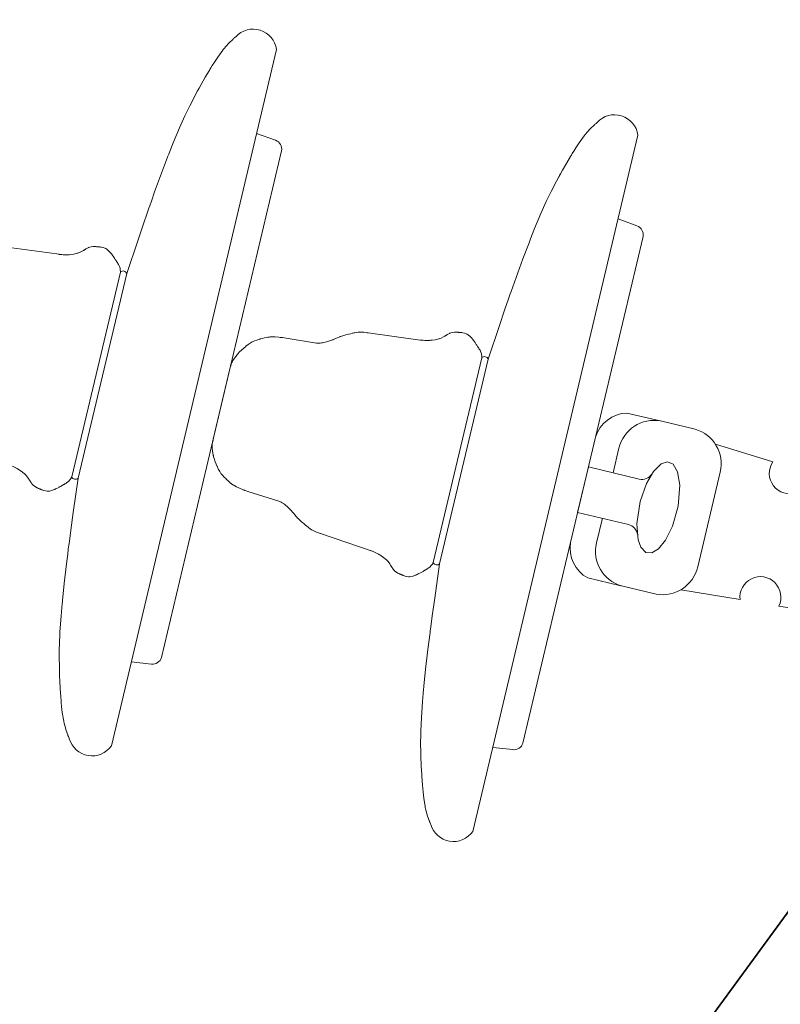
# Model space of a CAD drawing. Header units: millimetres. Extents: x 0 to 297, y 0 to 420.
# Tile 20 of 30: x 151.7 to 153.43, y 266.02 to 268.27. Entities that reach past the tile are written whole.
import ezdxf

# ---------------------------------------------------------------- set-up
doc = ezdxf.new("R2010")
doc.units = ezdxf.units.MM
doc.linetypes.add('K5LT_BASIC', pattern=[0])
doc.linetypes.add('K5LT_THIN', pattern=[0])
doc.layers.add('Системный слой', color=7, linetype='Continuous')

# ---------------------------------------------------------------- blocks, each defined once
blk = doc.blocks.new('U49')
at = {"layer": 'Системный слой', "color": 4, "linetype": 'K5LT_THIN', "lineweight": 9, "true_color": 0x00ffff}
for p, q in [((152.9966, 267.2457), (152.972, 267.1419)), ((152.9966, 267.2457), (153.1126, 267.2182)), ((153.1452, 267.2355), (153.1292, 267.2079)), ((153.1612, 267.2517), (153.1452, 267.2355)), ((153.1623, 267.2525), (153.1612, 267.2517)), ((153.1771, 267.2574), (153.1623, 267.2525)), ((153.1899, 267.2518), (153.1771, 267.2574)), ((153.1998, 267.235), (153.1899, 267.2518)), ((153.2049, 267.2045), (153.1998, 267.235)), ((153.1292, 267.2079), (153.115, 267.1671)), ((153.201, 267.156), (153.2049, 267.2045)), ((153.115, 267.1671), (153.1074, 267.1163)), ((153.1882, 267.1107), (153.201, 267.156)), ((152.972, 267.1419), (153.088, 267.1145)), ((153.1074, 267.1163), (153.1101, 267.0799)), ((153.1725, 267.0788), (153.1882, 267.1107)), ((153.1101, 267.0799), (153.1161, 267.063)), ((153.1564, 267.0589), (153.1725, 267.0788)), ((153.1161, 267.063), (153.1273, 267.0509)), ((153.1411, 267.0497), (153.1564, 267.0589)), ((153.1273, 267.0509), (153.1411, 267.0497))]:
    blk.add_line(p, q, dxfattribs=at)
for centre, start, end in [((153.1188, 267.2441), 256.575, 326.6923), ((153.0819, 267.0885), 6.6443, 76.7616)]:
    blk.add_arc(centre, 0.0267, start, end, dxfattribs=at)
blk = doc.blocks.new('U50')
at = {"layer": 'Системный слой', "color": 4, "linetype": 'K5LT_THIN', "lineweight": 9, "true_color": 0x00ffff}
for p, q in [((153.1612, 267.3507), (153.2403, 267.3319)), ((153.0531, 267.2323), (153.0664, 267.2885)), ((153.4168, 267.2571), (153.2862, 267.2976)), ((153.1452, 267.2355), (153.1292, 267.2079)), ((153.1612, 267.2517), (153.1452, 267.2355)), ((153.1623, 267.2525), (153.1612, 267.2517)), ((153.1771, 267.2574), (153.1623, 267.2525)), ((153.1899, 267.2518), (153.1771, 267.2574)), ((153.1998, 267.235), (153.1899, 267.2518)), ((153.2049, 267.2045), (153.1998, 267.235)), ((153.2459, 267.0178), (153.2971, 267.2339)), ((153.8112, 267.135), (153.5023, 267.2306)), ((153.1292, 267.2079), (153.115, 267.1671)), ((153.201, 267.156), (153.2049, 267.2045)), ((153.115, 267.1671), (153.1074, 267.1163)), ((153.1882, 267.1107), (153.201, 267.156)), ((153.0152, 267.0725), (153.0285, 267.1286)), ((153.1074, 267.1163), (153.1101, 267.0799)), ((153.1725, 267.0788), (153.1882, 267.1107)), ((153.6616, 267.1157), (153.5982, 267.0485)), ((153.7515, 267.0944), (153.6616, 267.1157)), ((153.1101, 267.0799), (153.1161, 267.063)), ((153.1564, 267.0589), (153.1725, 267.0788)), ((153.778, 267.0059), (153.7515, 267.0944)), ((153.1161, 267.063), (153.1273, 267.0509)), ((153.1411, 267.0497), (153.1564, 267.0589)), ((153.1273, 267.0509), (153.1411, 267.0497)), ((153.5982, 267.0485), (153.6247, 266.96)), ((153.7146, 266.9387), (153.778, 267.0059)), ((153.072, 266.9744), (153.1511, 266.9557)), ((153.3424, 266.9433), (153.2076, 266.9658)), ((153.6247, 266.96), (153.7146, 266.9387)), ((153.7497, 266.8755), (153.4307, 266.9286))]:
    blk.add_line(p, q, dxfattribs=at)
for centre, radius, start, end in [((153.1465, 267.2697), 0.0823, 79.7604, 166.7427), ((153.217, 267.253), 0.0823, 346.5939, 73.5762), ((153.4556, 267.2313), 0.0467, 146.4, 359.1802), ((153.6654, 267.0325), 0.1781, 298.2128, 35.1238), ((153.6881, 267.0272), 0.08, 0, 180), ((153.0953, 267.0534), 0.0823, 166.5939, 253.5762), ((153.1658, 267.0367), 0.0823, 259.7604, 346.7427), ((153.6881, 267.0272), 0.08, 180, 0), ((153.3887, 266.9489), 0.0467, 334.1564, 186.9366)]:
    blk.add_arc(centre, radius, start, end, dxfattribs=at)
blk = doc.blocks.new('U81')
at = {"layer": 'Системный слой', "color": 4, "linetype": 'K5LT_THIN', "lineweight": 9, "true_color": 0x00ffff}
for p, q in [((153.0016, 268.0177), (153.0096, 268.0253)), ((153.0096, 268.0253), (153.0099, 268.0256)), ((153.0099, 268.0256), (153.0102, 268.0258)), ((153.0102, 268.0258), (153.0105, 268.0261)), ((153.0105, 268.0261), (153.011, 268.0266)), ((153.011, 268.0266), (153.0117, 268.0272)), ((153.0117, 268.0272), (153.0126, 268.028)), ((153.0126, 268.028), (153.014, 268.0292)), ((153.014, 268.0292), (153.0156, 268.0306)), ((153.0156, 268.0306), (153.0166, 268.0315)), ((152.7333, 266.4148), (153.1096, 268.0026)), ((152.9755, 267.9852), (152.987, 268.0011)), ((152.987, 268.0011), (152.9875, 268.0017)), ((152.9875, 268.0017), (152.9884, 268.0028)), ((152.9884, 268.0028), (152.9902, 268.005)), ((152.9902, 268.005), (152.9939, 268.0094)), ((152.9939, 268.0094), (153.0016, 268.0177)), ((152.9681, 267.9738), (152.9755, 267.9852)), ((152.9472, 267.939), (152.956, 267.9539)), ((152.956, 267.9539), (152.9566, 267.9549)), ((152.9566, 267.9549), (152.9578, 267.9569)), ((152.9578, 267.9569), (152.96, 267.9606)), ((152.96, 267.9606), (152.9633, 267.966)), ((152.9633, 267.966), (152.9681, 267.9738)), ((152.9377, 267.9226), (152.9472, 267.939)), ((152.9297, 267.9082), (152.9308, 267.9102)), ((152.9308, 267.9102), (152.9331, 267.9144)), ((152.9331, 267.9144), (152.9377, 267.9226)), ((152.9116, 267.8737), (152.9239, 267.8974)), ((152.9239, 267.8974), (152.9291, 267.9071)), ((152.9291, 267.9071), (152.9297, 267.9082)), ((152.9057, 267.8617), (152.9116, 267.8737)), ((152.8884, 267.8237), (152.9007, 267.8512)), ((152.9007, 267.8512), (152.9014, 267.8527)), ((152.9014, 267.8527), (152.9028, 267.8557)), ((152.9028, 267.8557), (152.9057, 267.8617)), ((152.8741, 267.7895), (152.8884, 267.8237)), ((153.1074, 267.7953), (153.0643, 267.8113)), ((152.8672, 267.7722), (152.8741, 267.7895)), ((153.1212, 267.7715), (152.8474, 266.6161)), ((152.8474, 267.7203), (152.8613, 267.7571)), ((152.8613, 267.7571), (152.8621, 267.7592)), ((152.8621, 267.7592), (152.8638, 267.7636)), ((152.8638, 267.7636), (152.8672, 267.7722)), ((152.8319, 267.678), (152.8474, 267.7203)), ((152.8243, 267.6568), (152.8319, 267.678)), ((152.8178, 267.6383), (152.8187, 267.6409)), ((152.8187, 267.6409), (152.8206, 267.6462)), ((152.8206, 267.6462), (152.8243, 267.6568)), ((152.8063, 267.6052), (152.8145, 267.629)), ((152.8145, 267.629), (152.8178, 267.6383)), ((152.7931, 267.5663), (152.8063, 267.6052)), ((152.45, 267.5484), (152.4552, 267.5497)), ((152.4552, 267.5497), (152.4588, 267.5506)), ((152.4588, 267.5506), (152.46, 267.5508)), ((152.46, 267.5508), (152.4618, 267.5513)), ((152.4618, 267.5513), (152.4644, 267.5518)), ((152.4644, 267.5518), (152.4684, 267.5525)), ((152.4684, 267.5525), (152.4721, 267.553)), ((152.4721, 267.553), (152.4725, 267.553)), ((152.4725, 267.553), (152.4733, 267.5531)), ((152.4733, 267.5531), (152.4749, 267.5531)), ((152.4749, 267.5531), (152.4781, 267.5532)), ((152.4781, 267.5532), (152.4845, 267.5528)), ((152.4845, 267.5528), (152.4898, 267.5522)), ((152.4898, 267.5522), (152.4925, 267.5518)), ((152.4925, 267.5518), (152.4938, 267.5517)), ((152.4938, 267.5517), (152.4947, 267.5515)), ((152.4947, 267.5515), (152.6135, 267.535)), ((152.6765, 267.5485), (152.6787, 267.5497)), ((152.6787, 267.5497), (152.68, 267.5503)), ((152.68, 267.5503), (152.6802, 267.5504)), ((152.6802, 267.5504), (152.6806, 267.5506)), ((152.6806, 267.5506), (152.6815, 267.551)), ((152.6815, 267.551), (152.6834, 267.5517)), ((152.6834, 267.5517), (152.6873, 267.5526)), ((152.6873, 267.5526), (152.6917, 267.5532)), ((152.6917, 267.5532), (152.6919, 267.5532)), ((152.6919, 267.5532), (152.6923, 267.5532)), ((152.6923, 267.5532), (152.6932, 267.5532)), ((152.6932, 267.5532), (152.695, 267.5531)), ((152.695, 267.5531), (152.6978, 267.553)), ((152.6978, 267.553), (152.6992, 267.5528)), ((152.6992, 267.5528), (152.7, 267.5528)), ((152.7, 267.5528), (152.7005, 267.5527)), ((152.7005, 267.5527), (152.701, 267.5527)), ((152.701, 267.5527), (152.7017, 267.5526)), ((152.7017, 267.5526), (152.7019, 267.5526)), ((152.7019, 267.5526), (152.7021, 267.5526)), ((152.7021, 267.5526), (152.7027, 267.5525)), ((152.7027, 267.5525), (152.7034, 267.5524)), ((152.7034, 267.5524), (152.7039, 267.5524)), ((152.7039, 267.5524), (152.7047, 267.5523)), ((152.7047, 267.5523), (152.7055, 267.5523)), ((152.7055, 267.5523), (152.7066, 267.5522)), ((152.7066, 267.5522), (152.7082, 267.552)), ((152.7082, 267.552), (152.7106, 267.5516)), ((152.7106, 267.5516), (152.7142, 267.5509)), ((152.7142, 267.5509), (152.7181, 267.5496)), ((152.7181, 267.5496), (152.7184, 267.5494)), ((152.7184, 267.5494), (152.7191, 267.5492)), ((152.7682, 267.4915), (152.7931, 267.5663)), ((152.2212, 267.5251), (152.226, 267.5283)), ((152.226, 267.5283), (152.2302, 267.5308)), ((152.2302, 267.5308), (152.2305, 267.531)), ((152.2305, 267.531), (152.2312, 267.5313)), ((152.2312, 267.5313), (152.2325, 267.5319)), ((152.2325, 267.5319), (152.2352, 267.5331)), ((152.2352, 267.5331), (152.2406, 267.5351)), ((152.2406, 267.5351), (152.2453, 267.5366)), ((152.2453, 267.5366), (152.2475, 267.5373)), ((152.2475, 267.5373), (152.2479, 267.5374)), ((152.2479, 267.5374), (152.2487, 267.5376)), ((152.2487, 267.5376), (152.2503, 267.5381)), ((152.2503, 267.5381), (152.2534, 267.539)), ((152.2534, 267.539), (152.2585, 267.5403)), ((152.2585, 267.5403), (152.2663, 267.5417)), ((152.2663, 267.5417), (152.2681, 267.5419)), ((152.2681, 267.5419), (152.2685, 267.5419)), ((152.2685, 267.5419), (152.2695, 267.542)), ((152.2695, 267.542), (152.2714, 267.5422)), ((152.2714, 267.5422), (152.2752, 267.5423)), ((152.2752, 267.5423), (152.2828, 267.5422)), ((152.2828, 267.5422), (152.2907, 267.5415)), ((152.2907, 267.5415), (152.2939, 267.5412)), ((152.2939, 267.5412), (152.2942, 267.5411)), ((152.2942, 267.5411), (152.295, 267.5411)), ((152.295, 267.5411), (152.2964, 267.5409)), ((152.2964, 267.5409), (152.2993, 267.5406)), ((152.2993, 267.5406), (152.3031, 267.5401)), ((152.3031, 267.5401), (152.3767, 267.528)), ((152.3767, 267.528), (152.3791, 267.5281)), ((152.3791, 267.5281), (152.3804, 267.5281)), ((152.3804, 267.5281), (152.3823, 267.5281)), ((152.3823, 267.5281), (152.3851, 267.5283)), ((152.3851, 267.5283), (152.3882, 267.5285)), ((152.3882, 267.5285), (152.3886, 267.5286)), ((152.3886, 267.5286), (152.3893, 267.5287)), ((152.3893, 267.5287), (152.3909, 267.5289)), ((152.3909, 267.5289), (152.3939, 267.5294)), ((152.3939, 267.5294), (152.4, 267.5309)), ((152.4, 267.5309), (152.4118, 267.535)), ((152.4118, 267.535), (152.4143, 267.536)), ((152.4143, 267.536), (152.4147, 267.5362)), ((152.4147, 267.5362), (152.4156, 267.5365)), ((152.4156, 267.5365), (152.4172, 267.5373)), ((152.4172, 267.5373), (152.4187, 267.5379)), ((152.4187, 267.5379), (152.4207, 267.5388)), ((152.4207, 267.5388), (152.4224, 267.5396)), ((152.4224, 267.5396), (152.424, 267.5403)), ((152.424, 267.5403), (152.4262, 267.5412)), ((152.4262, 267.5412), (152.4297, 267.5426)), ((152.4297, 267.5426), (152.4306, 267.543)), ((152.4306, 267.543), (152.431, 267.5431)), ((152.431, 267.5431), (152.4318, 267.5434)), ((152.4318, 267.5434), (152.4335, 267.544)), ((152.4335, 267.544), (152.4368, 267.545)), ((152.4368, 267.545), (152.4436, 267.5469)), ((152.4436, 267.5469), (152.4478, 267.5479)), ((152.4478, 267.5479), (152.45, 267.5484)), ((152.6135, 267.535), (152.62, 267.5347)), ((152.62, 267.5347), (152.6235, 267.5345)), ((152.6235, 267.5345), (152.6287, 267.5344)), ((152.6287, 267.5344), (152.634, 267.5344)), ((152.634, 267.5344), (152.6345, 267.5344)), ((152.6345, 267.5344), (152.6353, 267.5345)), ((152.6353, 267.5345), (152.637, 267.5346)), ((152.637, 267.5346), (152.6405, 267.5348)), ((152.6405, 267.5348), (152.6473, 267.5357)), ((152.6473, 267.5357), (152.6556, 267.5377)), ((152.6556, 267.5377), (152.6559, 267.5378)), ((152.6559, 267.5378), (152.6566, 267.538)), ((152.6566, 267.538), (152.6581, 267.5385)), ((152.6581, 267.5385), (152.6608, 267.5397)), ((152.6608, 267.5397), (152.6662, 267.5423)), ((152.6662, 267.5423), (152.6694, 267.5441)), ((152.6694, 267.5441), (152.6696, 267.5442)), ((152.6696, 267.5442), (152.6701, 267.5445)), ((152.6701, 267.5445), (152.671, 267.5451)), ((152.671, 267.5451), (152.6718, 267.5456)), ((152.6718, 267.5456), (152.6721, 267.5458)), ((152.6721, 267.5458), (152.6726, 267.5462)), ((152.6726, 267.5462), (152.6729, 267.5463)), ((152.6729, 267.5463), (152.6734, 267.5466)), ((152.6734, 267.5466), (152.674, 267.547)), ((152.674, 267.547), (152.675, 267.5476)), ((152.675, 267.5476), (152.6765, 267.5485)), ((152.7191, 267.5492), (152.7202, 267.5485)), ((152.7202, 267.5485), (152.7225, 267.5471)), ((152.7225, 267.5471), (152.7268, 267.5436)), ((152.7268, 267.5436), (152.7308, 267.5394)), ((152.7308, 267.5394), (152.7314, 267.5386)), ((152.7314, 267.5386), (152.7317, 267.5383)), ((152.7317, 267.5383), (152.7322, 267.5377)), ((152.7322, 267.5377), (152.7332, 267.5364)), ((152.7332, 267.5364), (152.7351, 267.5339)), ((152.7351, 267.5339), (152.7384, 267.5292)), ((152.7384, 267.5292), (152.7401, 267.5267)), ((152.1981, 267.5044), (152.2008, 267.5073)), ((152.2008, 267.5073), (152.2065, 267.5128)), ((152.2065, 267.5128), (152.2158, 267.5208)), ((152.2158, 267.5208), (152.2161, 267.5211)), ((152.2161, 267.5211), (152.2169, 267.5217)), ((152.2169, 267.5217), (152.2183, 267.5228)), ((152.2183, 267.5228), (152.2212, 267.5251)), ((152.7401, 267.5267), (152.7412, 267.5251)), ((152.7412, 267.5251), (152.7421, 267.5237)), ((152.7421, 267.5237), (152.7431, 267.5222)), ((152.7431, 267.5222), (152.7441, 267.5207)), ((152.7441, 267.5207), (152.7443, 267.5204)), ((152.7443, 267.5204), (152.7448, 267.5197)), ((152.7448, 267.5197), (152.7452, 267.5191)), ((152.7452, 267.5191), (152.7456, 267.5185)), ((152.7456, 267.5185), (152.7461, 267.5176)), ((152.7461, 267.5176), (152.7469, 267.5165)), ((152.7469, 267.5165), (152.748, 267.5147)), ((152.748, 267.5147), (152.7496, 267.512)), ((152.7496, 267.512), (152.7516, 267.5079)), ((152.7516, 267.5079), (152.7529, 267.5036)), ((152.1827, 267.4801), (152.1841, 267.4837)), ((152.1841, 267.4837), (152.1842, 267.4841)), ((152.1842, 267.4841), (152.1845, 267.4847)), ((152.1845, 267.4847), (152.1852, 267.4861)), ((152.1852, 267.4861), (152.1865, 267.4887)), ((152.1865, 267.4887), (152.1896, 267.4937)), ((152.1896, 267.4937), (152.1958, 267.5018)), ((152.1958, 267.5018), (152.1961, 267.5022)), ((152.1961, 267.5022), (152.1968, 267.5029)), ((152.1968, 267.5029), (152.1981, 267.5044)), ((152.7538, 267.4949), (152.6432, 267.0282)), ((152.6576, 267.0248), (152.7682, 267.4915)), ((152.7529, 267.5036), (152.753, 267.5033)), ((152.753, 267.5033), (152.7531, 267.5027)), ((152.7531, 267.5027), (152.7533, 267.5016)), ((152.7533, 267.5016), (152.7536, 267.4994)), ((152.7536, 267.4994), (152.7537, 267.497)), ((152.7537, 267.497), (152.7538, 267.4959)), ((152.7538, 267.4959), (152.7538, 267.4953)), ((152.7538, 267.4953), (152.7538, 267.495)), ((152.7538, 267.495), (152.7538, 267.4949)), ((152.1415, 267.3089), (152.1795, 267.4693)), ((152.1795, 267.4693), (152.18, 267.4712)), ((152.18, 267.4712), (152.1803, 267.4723)), ((152.1803, 267.4723), (152.1807, 267.4739)), ((152.1807, 267.4739), (152.1815, 267.4764)), ((152.1815, 267.4764), (152.1827, 267.4801)), ((152.1405, 267.3041), (152.14, 267.3016)), ((152.1408, 267.3058), (152.1405, 267.3041)), ((152.1411, 267.3069), (152.1408, 267.3058)), ((152.1415, 267.3089), (152.1411, 267.3069)), ((152.1391, 267.2935), (152.139, 267.2928)), ((152.139, 267.2928), (152.139, 267.2913)), ((152.139, 267.2913), (152.139, 267.2883)), ((152.139, 267.2883), (152.1395, 267.2824)), ((152.1394, 267.2977), (152.1391, 267.2939)), ((152.1391, 267.2939), (152.1391, 267.2935)), ((152.14, 267.3016), (152.1394, 267.2977)), ((152.1395, 267.2824), (152.1415, 267.2724)), ((152.1415, 267.2724), (152.1416, 267.272)), ((152.1416, 267.272), (152.1418, 267.271)), ((152.1418, 267.271), (152.1423, 267.2691)), ((152.1423, 267.2691), (152.1435, 267.2653)), ((152.1435, 267.2653), (152.1461, 267.2577)), ((152.1461, 267.2577), (152.1508, 267.2465)), ((152.1508, 267.2465), (152.151, 267.2461)), ((152.151, 267.2461), (152.1513, 267.2452)), ((152.1513, 267.2452), (152.1521, 267.2436)), ((152.1521, 267.2436), (152.1537, 267.2402)), ((152.1537, 267.2402), (152.1565, 267.2352)), ((152.1565, 267.2352), (152.1592, 267.2311)), ((152.1592, 267.2311), (152.1594, 267.2308)), ((152.1594, 267.2308), (152.1598, 267.2302)), ((152.1598, 267.2302), (152.1607, 267.2291)), ((152.1607, 267.2291), (152.1626, 267.2268)), ((152.1626, 267.2268), (152.1665, 267.2226)), ((152.1665, 267.2226), (152.1701, 267.2191)), ((152.1701, 267.2191), (152.1717, 267.2175)), ((152.1717, 267.2175), (152.172, 267.2172)), ((152.172, 267.2172), (152.1726, 267.2167)), ((152.1726, 267.2167), (152.1738, 267.2156)), ((152.1738, 267.2156), (152.1762, 267.2134)), ((152.1762, 267.2134), (152.1802, 267.2099)), ((152.1802, 267.2099), (152.1865, 267.2052)), ((152.1865, 267.2052), (152.188, 267.2042)), ((152.188, 267.2042), (152.1884, 267.2039)), ((152.1884, 267.2039), (152.1892, 267.2034)), ((152.1892, 267.2034), (152.1909, 267.2024)), ((152.1909, 267.2024), (152.1942, 267.2006)), ((152.1942, 267.2006), (152.2011, 267.1974)), ((152.2011, 267.1974), (152.2085, 267.1943)), ((152.2085, 267.1943), (152.2114, 267.1932)), ((152.2114, 267.1932), (152.2118, 267.1931)), ((152.2118, 267.1931), (152.2125, 267.1928)), ((152.2125, 267.1928), (152.2138, 267.1923)), ((152.2138, 267.1923), (152.2166, 267.1914)), ((152.2166, 267.1914), (152.2202, 267.19)), ((152.2202, 267.19), (152.2914, 267.1678)), ((152.2914, 267.1678), (152.2934, 267.1667)), ((152.2934, 267.1667), (152.2946, 267.1661)), ((152.2946, 267.1661), (152.2963, 267.1652)), ((152.2963, 267.1652), (152.2988, 267.1638)), ((152.2988, 267.1638), (152.3014, 267.1622)), ((152.3014, 267.1622), (152.3017, 267.162)), ((152.3017, 267.162), (152.3024, 267.1616)), ((152.3024, 267.1616), (152.3036, 267.1607)), ((152.3036, 267.1607), (152.3061, 267.1589)), ((152.3061, 267.1589), (152.3109, 267.1549)), ((152.3109, 267.1549), (152.3196, 267.1459)), ((152.3196, 267.1459), (152.3214, 267.1438)), ((152.3214, 267.1438), (152.3217, 267.1435)), ((152.3217, 267.1435), (152.3223, 267.1428)), ((152.3223, 267.1428), (152.3234, 267.1414)), ((152.3234, 267.1414), (152.3245, 267.1401)), ((152.3245, 267.1401), (152.3258, 267.1385)), ((152.3258, 267.1385), (152.327, 267.137)), ((152.327, 267.137), (152.3281, 267.1357)), ((152.3281, 267.1357), (152.3297, 267.1338)), ((152.3297, 267.1338), (152.3321, 267.131)), ((152.3321, 267.131), (152.3328, 267.1303)), ((152.3328, 267.1303), (152.3331, 267.13)), ((152.3331, 267.13), (152.3337, 267.1293)), ((152.3337, 267.1293), (152.3349, 267.1281)), ((152.3349, 267.1281), (152.3375, 267.1257)), ((152.3375, 267.1257), (152.3427, 267.1209)), ((152.3427, 267.1209), (152.346, 267.1181)), ((152.346, 267.1181), (152.3477, 267.1167)), ((152.3477, 267.1167), (152.3518, 267.1132)), ((152.3518, 267.1132), (152.3546, 267.1108)), ((152.3546, 267.1108), (152.3555, 267.1101)), ((152.3555, 267.1101), (152.3569, 267.1089)), ((152.3569, 267.1089), (152.3591, 267.1072)), ((152.3591, 267.1072), (152.3623, 267.1047)), ((152.3623, 267.1047), (152.3654, 267.1027)), ((152.3654, 267.1027), (152.3657, 267.1025)), ((152.3657, 267.1025), (152.3664, 267.1021)), ((152.3664, 267.1021), (152.3678, 267.1013)), ((152.3678, 267.1013), (152.3707, 267.0999)), ((152.3707, 267.0999), (152.3766, 267.0973)), ((152.3766, 267.0973), (152.3816, 267.0955)), ((152.3816, 267.0955), (152.3841, 267.0946)), ((152.3841, 267.0946), (152.3854, 267.0942)), ((152.3854, 267.0942), (152.3862, 267.0939)), ((152.3862, 267.0939), (152.506, 267.0526)), ((152.4998, 267.0554), (152.5058, 267.0527)), ((152.5058, 267.0527), (152.509, 267.0513)), ((152.509, 267.0513), (152.5137, 267.0491)), ((152.5137, 267.0491), (152.5184, 267.0466)), ((152.5184, 267.0466), (152.5188, 267.0464)), ((152.5188, 267.0464), (152.5196, 267.046)), ((152.5196, 267.046), (152.5211, 267.0452)), ((152.5211, 267.0452), (152.524, 267.0434)), ((152.524, 267.0434), (152.5297, 267.0396)), ((152.5297, 267.0396), (152.5362, 267.0341)), ((152.5362, 267.0341), (152.5365, 267.0338)), ((152.5365, 267.0338), (152.537, 267.0333)), ((152.537, 267.0333), (152.5381, 267.0322)), ((152.5381, 267.0322), (152.54, 267.0299)), ((152.54, 267.0299), (152.5437, 267.0251)), ((152.5437, 267.0251), (152.5457, 267.0221)), ((152.5457, 267.0221), (152.5458, 267.0219)), ((152.5458, 267.0219), (152.5461, 267.0214)), ((152.5461, 267.0214), (152.5467, 267.0205)), ((152.5467, 267.0205), (152.5471, 267.0197)), ((152.5471, 267.0197), (152.5474, 267.0193)), ((152.5474, 267.0193), (152.5477, 267.0188)), ((152.5477, 267.0188), (152.5479, 267.0185)), ((152.5479, 267.0185), (152.5481, 267.0181)), ((152.5481, 267.0181), (152.5485, 267.0174)), ((152.5485, 267.0174), (152.5491, 267.0164)), ((152.5491, 267.0164), (152.55, 267.015)), ((152.55, 267.015), (152.5515, 267.0129)), ((152.5515, 267.0129), (152.5523, 267.0118)), ((152.5523, 267.0118), (152.5525, 267.0116)), ((152.5525, 267.0116), (152.5528, 267.0112)), ((152.5528, 267.0112), (152.5535, 267.0105)), ((152.6246, 267.0105), (152.6253, 267.0108)), ((152.6253, 267.0108), (152.6261, 267.0113)), ((152.6261, 267.0113), (152.6274, 267.012)), ((152.6274, 267.012), (152.6292, 267.0131)), ((152.6292, 267.0131), (152.6317, 267.0148)), ((152.6317, 267.0148), (152.6354, 267.0176)), ((152.6354, 267.0176), (152.6386, 267.0209)), ((152.6386, 267.0209), (152.6387, 267.0211)), ((152.6387, 267.0211), (152.6391, 267.0215)), ((152.6391, 267.0215), (152.6397, 267.0224)), ((152.6397, 267.0224), (152.641, 267.0243)), ((152.641, 267.0243), (152.6422, 267.0263)), ((152.6422, 267.0263), (152.6427, 267.0274)), ((152.6427, 267.0274), (152.643, 267.0279)), ((152.643, 267.0279), (152.6432, 267.0281)), ((152.6432, 267.0281), (152.6432, 267.0282)), ((152.6576, 267.0248), (152.6463, 266.9467)), ((152.5535, 267.0105), (152.5548, 267.0091)), ((152.5548, 267.0091), (152.5578, 267.0065)), ((152.5578, 267.0065), (152.5615, 267.004)), ((152.5615, 267.004), (152.5617, 267.0039)), ((152.5617, 267.0039), (152.5621, 267.0037)), ((152.5621, 267.0037), (152.5629, 267.0033)), ((152.5629, 267.0033), (152.5645, 267.0025)), ((152.5645, 267.0025), (152.5671, 267.0015)), ((152.5671, 267.0015), (152.5684, 267.0009)), ((152.5684, 267.0009), (152.5691, 267.0007)), ((152.5691, 267.0007), (152.5696, 267.0005)), ((152.5696, 267.0005), (152.5701, 267.0003)), ((152.5701, 267.0003), (152.5707, 267)), ((152.5707, 267), (152.5709, 267)), ((152.5709, 267), (152.5712, 266.9999)), ((152.5712, 266.9999), (152.5717, 266.9997)), ((152.5717, 266.9997), (152.5724, 266.9994)), ((152.5724, 266.9994), (152.5728, 266.9992)), ((152.5728, 266.9992), (152.5736, 266.9989)), ((152.5736, 266.9989), (152.5743, 266.9986)), ((152.5743, 266.9986), (152.5753, 266.9982)), ((152.5753, 266.9982), (152.5769, 266.9977)), ((152.5769, 266.9977), (152.5792, 266.9969)), ((152.5792, 266.9969), (152.5826, 266.9959)), ((152.5826, 266.9959), (152.5868, 266.9953)), ((152.5868, 266.9953), (152.5871, 266.9953)), ((152.5871, 266.9953), (152.5878, 266.9953)), ((152.5878, 266.9953), (152.5891, 266.9953)), ((152.5891, 266.9953), (152.5918, 266.9956)), ((152.5918, 266.9956), (152.5972, 266.9968)), ((152.5972, 266.9968), (152.6027, 266.9988)), ((152.6027, 266.9988), (152.6036, 266.9992)), ((152.6036, 266.9992), (152.604, 266.9994)), ((152.604, 266.9994), (152.6047, 266.9997)), ((152.6047, 266.9997), (152.6061, 267.0003)), ((152.6061, 267.0003), (152.609, 267.0017)), ((152.609, 267.0017), (152.6141, 267.0045)), ((152.6141, 267.0045), (152.6167, 267.006)), ((152.6167, 267.006), (152.6184, 267.0069)), ((152.6184, 267.0069), (152.6198, 267.0077)), ((152.6198, 267.0077), (152.6213, 267.0086)), ((152.6213, 267.0086), (152.6229, 267.0095)), ((152.6229, 267.0095), (152.6233, 267.0097)), ((152.6233, 267.0097), (152.624, 267.0101)), ((152.624, 267.0101), (152.6246, 267.0105)), ((152.6463, 266.9467), (152.6406, 266.9061)), ((152.6406, 266.9061), (152.6373, 266.8811)), ((152.6373, 266.8811), (152.636, 266.8714)), ((152.635, 266.863), (152.6336, 266.8518)), ((152.6357, 266.8686), (152.635, 266.863)), ((152.636, 266.8714), (152.6357, 266.8686)), ((152.6336, 266.8518), (152.6308, 266.8295)), ((152.6308, 266.8295), (152.6257, 266.7847)), ((152.6257, 266.7847), (152.6216, 266.7457)), ((152.6214, 266.7434), (152.621, 266.7387)), ((152.6216, 266.7457), (152.6214, 266.7434)), ((152.6201, 266.7295), (152.6185, 266.711)), ((152.621, 266.7387), (152.6201, 266.7295)), ((152.6185, 266.711), (152.6159, 266.6739)), ((152.6159, 266.6739), (152.6146, 266.6439)), ((152.6144, 266.6322), (152.6142, 266.6189)), ((152.6145, 266.6389), (152.6144, 266.6322)), ((152.6146, 266.6422), (152.6145, 266.6389)), ((152.6146, 266.6439), (152.6146, 266.6422)), ((152.6142, 266.6189), (152.6145, 266.5922)), ((152.6145, 266.5922), (152.6149, 266.5812)), ((152.8244, 266.6011), (152.7787, 266.6061)), ((152.6149, 266.5812), (152.6149, 266.58)), ((152.6149, 266.58), (152.615, 266.5776)), ((152.615, 266.5776), (152.6152, 266.5729)), ((152.6152, 266.5729), (152.6156, 266.5634)), ((152.6156, 266.5634), (152.6167, 266.5445)), ((152.6167, 266.5445), (152.6179, 266.5273)), ((152.6179, 266.5273), (152.618, 266.5261)), ((152.618, 266.5261), (152.6182, 266.5238)), ((152.6182, 266.5238), (152.6185, 266.5195)), ((152.6185, 266.5195), (152.619, 266.5132)), ((152.619, 266.5132), (152.6198, 266.504)), ((152.6198, 266.504), (152.6213, 266.4906)), ((152.6213, 266.4906), (152.6245, 266.4712)), ((152.6245, 266.4712), (152.6246, 266.4705)), ((152.6246, 266.4705), (152.6249, 266.4691)), ((152.6249, 266.4691), (152.6255, 266.4663)), ((152.6255, 266.4663), (152.6269, 266.4607)), ((152.6269, 266.4607), (152.6301, 266.4498)), ((152.6301, 266.4498), (152.6338, 266.4394)), ((152.6338, 266.4394), (152.6339, 266.439)), ((152.6339, 266.439), (152.6341, 266.4387)), ((152.6341, 266.4387), (152.6342, 266.4383)), ((152.6342, 266.4383), (152.6345, 266.4377)), ((152.6345, 266.4377), (152.6348, 266.4368)), ((152.6348, 266.4368), (152.6353, 266.4356)), ((152.6353, 266.4356), (152.6359, 266.434)), ((152.6359, 266.434), (152.6368, 266.432)), ((152.6368, 266.432), (152.6373, 266.4307))]:
    blk.add_line(p, q, dxfattribs=at)
for centre, radius, start, end in [((153.0563, 267.9951), 0.0538, 7.9581, 137.4783), ((153.1004, 267.7753), 0.0212, 349.6458, 70.7056), ((152.7596, 267.4882), 0.00918, 20.5228, 129.4425), ((152.6514, 267.0315), 0.00918, 203.8941, 312.8138), ((152.8271, 266.6221), 0.0212, 262.631, 343.6908), ((152.6891, 266.4454), 0.0538, 195.8583, 325.3785)]:
    blk.add_arc(centre, radius, start, end, dxfattribs=at)
blk = doc.blocks.new('U82')
at = {"layer": 'Системный слой', "color": 4, "linetype": 'K5LT_THIN', "lineweight": 9, "true_color": 0x00ffff}
for p, q in [((152.1878, 268.2224), (152.1888, 268.2233)), ((152.1888, 268.2233), (152.1901, 268.2244)), ((152.1901, 268.2244), (152.1918, 268.2258)), ((152.1918, 268.2258), (152.1928, 268.2267)), ((152.1663, 268.2003), (152.17, 268.2046)), ((152.17, 268.2046), (152.1778, 268.2129)), ((152.1778, 268.2129), (152.1858, 268.2206)), ((152.1858, 268.2206), (152.1861, 268.2208)), ((152.1861, 268.2208), (152.1863, 268.2211)), ((152.1863, 268.2211), (152.1867, 268.2214)), ((152.1867, 268.2214), (152.1871, 268.2218)), ((152.1871, 268.2218), (152.1878, 268.2224)), ((152.2857, 268.1978), (151.9095, 266.6101)), ((152.1443, 268.169), (152.1517, 268.1804)), ((152.1517, 268.1804), (152.1632, 268.1963)), ((152.1632, 268.1963), (152.1636, 268.1969)), ((152.1636, 268.1969), (152.1645, 268.198)), ((152.1645, 268.198), (152.1663, 268.2003)), ((152.1339, 268.1521), (152.1362, 268.1558)), ((152.1362, 268.1558), (152.1394, 268.1612)), ((152.1394, 268.1612), (152.1443, 268.169)), ((152.1139, 268.1179), (152.1234, 268.1343)), ((152.1234, 268.1343), (152.1322, 268.1491)), ((152.1322, 268.1491), (152.1327, 268.1501)), ((152.1327, 268.1501), (152.1339, 268.1521)), ((152.1092, 268.1096), (152.1139, 268.1179)), ((152.0878, 268.0689), (152.1, 268.0927)), ((152.1, 268.0927), (152.1052, 268.1024)), ((152.1052, 268.1024), (152.1058, 268.1034)), ((152.1058, 268.1034), (152.107, 268.1055)), ((152.107, 268.1055), (152.1092, 268.1096)), ((152.0819, 268.0569), (152.0878, 268.0689)), ((152.0645, 268.019), (152.0769, 268.0464)), ((152.0769, 268.0464), (152.0776, 268.0479)), ((152.0776, 268.0479), (152.079, 268.0509)), ((152.079, 268.0509), (152.0819, 268.0569)), ((152.0502, 267.9847), (152.0645, 268.019)), ((152.2835, 267.9906), (152.2404, 268.0065)), ((152.0433, 267.9674), (152.0502, 267.9847)), ((152.0236, 266.8114), (152.2974, 267.9668)), ((152.0374, 267.9523), (152.0383, 267.9545)), ((152.0383, 267.9545), (152.04, 267.9588)), ((152.04, 267.9588), (152.0433, 267.9674)), ((152.0235, 267.9156), (152.0374, 267.9523)), ((152.008, 267.8733), (152.0235, 267.9156)), ((152.0005, 267.8521), (152.008, 267.8733)), ((151.9949, 267.8361), (151.9967, 267.8415)), ((151.9967, 267.8415), (152.0005, 267.8521)), ((151.9825, 267.8004), (151.9907, 267.8242)), ((151.9907, 267.8242), (151.9939, 267.8335)), ((151.9939, 267.8335), (151.9949, 267.8361)), ((151.9693, 267.7616), (151.9825, 267.8004)), ((151.9444, 267.6867), (151.9693, 267.7616)), ((151.4113, 267.7283), (151.4168, 267.7303)), ((151.4168, 267.7303), (151.4215, 267.7318)), ((151.4215, 267.7318), (151.4237, 267.7325)), ((151.4237, 267.7325), (151.4241, 267.7326)), ((151.4241, 267.7326), (151.4248, 267.7329)), ((151.4248, 267.7329), (151.4264, 267.7333)), ((151.4264, 267.7333), (151.4295, 267.7342)), ((151.4295, 267.7342), (151.4347, 267.7355)), ((151.4347, 267.7355), (151.4424, 267.7369)), ((151.4424, 267.7369), (151.4442, 267.7371)), ((151.4442, 267.7371), (151.4447, 267.7372)), ((151.4447, 267.7372), (151.4456, 267.7373)), ((151.4456, 267.7373), (151.4475, 267.7374)), ((151.4475, 267.7374), (151.4513, 267.7376)), ((151.4513, 267.7376), (151.4589, 267.7374)), ((151.4589, 267.7374), (151.4669, 267.7367)), ((151.4669, 267.7367), (151.47, 267.7364)), ((151.47, 267.7364), (151.4704, 267.7364)), ((151.4704, 267.7364), (151.4711, 267.7363)), ((151.4711, 267.7363), (151.4726, 267.7361)), ((151.4726, 267.7361), (151.4755, 267.7358)), ((151.4755, 267.7358), (151.4793, 267.7353)), ((151.4793, 267.7353), (151.5529, 267.7233)), ((151.5761, 267.7261), (151.5879, 267.7302)), ((151.5879, 267.7302), (151.5905, 267.7312)), ((151.5905, 267.7312), (151.5909, 267.7314)), ((151.5909, 267.7314), (151.5917, 267.7318)), ((151.5917, 267.7318), (151.5934, 267.7325)), ((151.5934, 267.7325), (151.5949, 267.7332)), ((151.5949, 267.7332), (151.5968, 267.734)), ((151.5968, 267.734), (151.5986, 267.7348)), ((151.5986, 267.7348), (151.6001, 267.7355)), ((151.6001, 267.7355), (151.6024, 267.7365)), ((151.6024, 267.7365), (151.6058, 267.7378)), ((151.6058, 267.7378), (151.6068, 267.7382)), ((151.6068, 267.7382), (151.6072, 267.7383)), ((151.6072, 267.7383), (151.608, 267.7386)), ((151.608, 267.7386), (151.6096, 267.7392)), ((151.6096, 267.7392), (151.613, 267.7403)), ((151.613, 267.7403), (151.6198, 267.7421)), ((151.6198, 267.7421), (151.624, 267.7432)), ((151.624, 267.7432), (151.6261, 267.7437)), ((151.6261, 267.7437), (151.6314, 267.7449)), ((151.6314, 267.7449), (151.6349, 267.7458)), ((151.6349, 267.7458), (151.6361, 267.7461)), ((151.6361, 267.7461), (151.6379, 267.7465)), ((151.6379, 267.7465), (151.6406, 267.7471)), ((151.6406, 267.7471), (151.6446, 267.7478)), ((151.6446, 267.7478), (151.6483, 267.7482)), ((151.6483, 267.7482), (151.6486, 267.7482)), ((151.6486, 267.7482), (151.6494, 267.7483)), ((151.6494, 267.7483), (151.651, 267.7484)), ((151.651, 267.7484), (151.6542, 267.7484)), ((151.6542, 267.7484), (151.6606, 267.748)), ((151.6606, 267.748), (151.6659, 267.7474)), ((151.6659, 267.7474), (151.6686, 267.7471)), ((151.6686, 267.7471), (151.6699, 267.7469)), ((151.6699, 267.7469), (151.6708, 267.7468)), ((151.6708, 267.7468), (151.7964, 267.7299)), ((151.7896, 267.7302), (151.7962, 267.7299)), ((151.7962, 267.7299), (151.7996, 267.7297)), ((151.7996, 267.7297), (151.8049, 267.7296)), ((151.8049, 267.7296), (151.8102, 267.7297)), ((151.8102, 267.7297), (151.8106, 267.7297)), ((151.8106, 267.7297), (151.8115, 267.7297)), ((151.8115, 267.7297), (151.8132, 267.7298)), ((151.8132, 267.7298), (151.8166, 267.73)), ((151.8166, 267.73), (151.8234, 267.7309)), ((151.8234, 267.7309), (151.8317, 267.7329)), ((151.8317, 267.7329), (151.8321, 267.733)), ((151.8321, 267.733), (151.8328, 267.7333)), ((151.8328, 267.7333), (151.8342, 267.7338)), ((151.8342, 267.7338), (151.837, 267.7349)), ((151.837, 267.7349), (151.8424, 267.7375)), ((151.8424, 267.7375), (151.8455, 267.7393)), ((151.8455, 267.7393), (151.8458, 267.7395)), ((151.8458, 267.7395), (151.8462, 267.7398)), ((151.8462, 267.7398), (151.8472, 267.7404)), ((151.8472, 267.7404), (151.8479, 267.7408)), ((151.8479, 267.7408), (151.8483, 267.7411)), ((151.8483, 267.7411), (151.8488, 267.7414)), ((151.8488, 267.7414), (151.8491, 267.7416)), ((151.8491, 267.7416), (151.8495, 267.7419)), ((151.8495, 267.7419), (151.8502, 267.7423)), ((151.8502, 267.7423), (151.8511, 267.7429)), ((151.8511, 267.7429), (151.8526, 267.7437)), ((151.8526, 267.7437), (151.8549, 267.745)), ((151.8549, 267.745), (151.8561, 267.7456)), ((151.8561, 267.7456), (151.8563, 267.7457)), ((151.8563, 267.7457), (151.8568, 267.7459)), ((151.8568, 267.7459), (151.8577, 267.7462)), ((151.8577, 267.7462), (151.8596, 267.7469)), ((151.8596, 267.7469), (151.8634, 267.7479)), ((151.8634, 267.7479), (151.8678, 267.7484)), ((151.8678, 267.7484), (151.868, 267.7484)), ((151.868, 267.7484), (151.8685, 267.7484)), ((151.8685, 267.7484), (151.8694, 267.7484)), ((151.8694, 267.7484), (151.8712, 267.7484)), ((151.8712, 267.7484), (151.8739, 267.7482)), ((151.8739, 267.7482), (151.8753, 267.7481)), ((151.8753, 267.7481), (151.8761, 267.748)), ((151.8761, 267.748), (151.8766, 267.7479)), ((151.8766, 267.7479), (151.8772, 267.7479)), ((151.8772, 267.7479), (151.8778, 267.7478)), ((151.8778, 267.7478), (151.878, 267.7478)), ((151.878, 267.7478), (151.8783, 267.7478)), ((151.8783, 267.7478), (151.8788, 267.7477)), ((151.8788, 267.7477), (151.8796, 267.7477)), ((151.8796, 267.7477), (151.88, 267.7476)), ((151.88, 267.7476), (151.8809, 267.7476)), ((151.8809, 267.7476), (151.8816, 267.7475)), ((151.8816, 267.7475), (151.8827, 267.7474)), ((151.8827, 267.7474), (151.8844, 267.7472)), ((151.8844, 267.7472), (151.8868, 267.7469)), ((151.8868, 267.7469), (151.8903, 267.7462)), ((151.8903, 267.7462), (151.8943, 267.7448)), ((151.8943, 267.7448), (151.8946, 267.7447)), ((151.8946, 267.7447), (151.8952, 267.7444)), ((151.8952, 267.7444), (151.8964, 267.7438)), ((151.8964, 267.7438), (151.8987, 267.7423)), ((151.8987, 267.7423), (151.9029, 267.7388)), ((151.9029, 267.7388), (151.9069, 267.7346)), ((151.9069, 267.7346), (151.9076, 267.7338)), ((151.9076, 267.7338), (151.9078, 267.7335)), ((151.9078, 267.7335), (151.9083, 267.7329)), ((151.9083, 267.7329), (151.9093, 267.7317)), ((151.9093, 267.7317), (151.9113, 267.7291)), ((151.9113, 267.7291), (151.9146, 267.7244)), ((151.377, 267.7025), (151.3827, 267.7081)), ((151.3827, 267.7081), (151.3919, 267.716)), ((151.3919, 267.716), (151.3923, 267.7163)), ((151.3923, 267.7163), (151.393, 267.7169)), ((151.393, 267.7169), (151.3945, 267.7181)), ((151.3945, 267.7181), (151.3974, 267.7203)), ((151.3974, 267.7203), (151.4022, 267.7236)), ((151.4022, 267.7236), (151.4064, 267.726)), ((151.4064, 267.726), (151.4067, 267.7262)), ((151.4067, 267.7262), (151.4073, 267.7265)), ((151.4073, 267.7265), (151.4086, 267.7271)), ((151.4086, 267.7271), (151.4113, 267.7283)), ((151.5529, 267.7233), (151.5552, 267.7233)), ((151.5552, 267.7233), (151.5565, 267.7233)), ((151.5565, 267.7233), (151.5584, 267.7234)), ((151.5584, 267.7234), (151.5613, 267.7235)), ((151.5613, 267.7235), (151.5643, 267.7238)), ((151.5643, 267.7238), (151.5647, 267.7238)), ((151.5647, 267.7238), (151.5655, 267.7239)), ((151.5655, 267.7239), (151.567, 267.7241)), ((151.567, 267.7241), (151.5701, 267.7246)), ((151.5701, 267.7246), (151.5761, 267.7261)), ((151.9146, 267.7244), (151.9163, 267.7219)), ((151.9163, 267.7219), (151.9173, 267.7203)), ((151.9173, 267.7203), (151.9182, 267.719)), ((151.9182, 267.719), (151.9192, 267.7175)), ((151.9192, 267.7175), (151.9202, 267.716)), ((151.9202, 267.716), (151.9205, 267.7156)), ((151.9205, 267.7156), (151.9209, 267.7149)), ((151.9209, 267.7149), (151.9213, 267.7143)), ((151.9213, 267.7143), (151.9217, 267.7137)), ((151.9217, 267.7137), (151.9223, 267.7129)), ((151.9223, 267.7129), (151.9231, 267.7117)), ((151.9231, 267.7117), (151.9242, 267.7099)), ((151.9242, 267.7099), (151.9257, 267.7073)), ((151.9257, 267.7073), (151.9277, 267.7032)), ((151.3627, 267.6839), (151.3658, 267.6889)), ((151.3658, 267.6889), (151.372, 267.697)), ((151.372, 267.697), (151.3723, 267.6974)), ((151.3723, 267.6974), (151.3729, 267.6982)), ((151.3729, 267.6982), (151.3743, 267.6996)), ((151.3743, 267.6996), (151.377, 267.7025)), ((151.8194, 267.2235), (151.93, 267.6901)), ((151.9444, 267.6867), (151.8338, 267.22)), ((151.9277, 267.7032), (151.9291, 267.6988)), ((151.9291, 267.6988), (151.9291, 267.6985)), ((151.9291, 267.6985), (151.9293, 267.698)), ((151.9293, 267.698), (151.9294, 267.6968)), ((151.9294, 267.6968), (151.9297, 267.6946)), ((151.9297, 267.6946), (151.9299, 267.6923)), ((151.9299, 267.6923), (151.9299, 267.6911)), ((151.9299, 267.6911), (151.9299, 267.6905)), ((151.9299, 267.6905), (151.93, 267.6902)), ((151.93, 267.6902), (151.93, 267.6901)), ((151.3556, 267.6645), (151.3176, 267.5041)), ((151.3556, 267.6645), (151.3561, 267.6664)), ((151.3561, 267.6664), (151.3564, 267.6675)), ((151.3564, 267.6675), (151.3569, 267.6692)), ((151.3569, 267.6692), (151.3576, 267.6717)), ((151.3576, 267.6717), (151.3588, 267.6753)), ((151.3588, 267.6753), (151.3602, 267.679)), ((151.3602, 267.679), (151.3604, 267.6793)), ((151.3604, 267.6793), (151.3607, 267.68)), ((151.3607, 267.68), (151.3613, 267.6813)), ((151.3613, 267.6813), (151.3627, 267.6839)), ((151.3152, 267.488), (151.3151, 267.4865)), ((151.3151, 267.4865), (151.3152, 267.4836)), ((151.3156, 267.493), (151.3152, 267.4891)), ((151.3152, 267.4891), (151.3152, 267.4887)), ((151.3152, 267.4887), (151.3152, 267.488)), ((151.3152, 267.4836), (151.3157, 267.4777)), ((151.3162, 267.4968), (151.3156, 267.493)), ((151.3166, 267.4993), (151.3162, 267.4968)), ((151.317, 267.501), (151.3166, 267.4993)), ((151.3172, 267.5021), (151.317, 267.501)), ((151.3176, 267.5041), (151.3172, 267.5021)), ((151.3157, 267.4777), (151.3176, 267.4677)), ((151.3176, 267.4677), (151.3177, 267.4672)), ((151.3177, 267.4672), (151.318, 267.4662)), ((151.318, 267.4662), (151.3185, 267.4643)), ((151.3185, 267.4643), (151.3196, 267.4605)), ((151.3196, 267.4605), (151.3222, 267.453)), ((151.3222, 267.453), (151.3269, 267.4417)), ((151.3269, 267.4417), (151.3271, 267.4413)), ((151.3271, 267.4413), (151.3275, 267.4405)), ((151.3275, 267.4405), (151.3283, 267.4388)), ((151.3283, 267.4388), (151.3299, 267.4355)), ((151.3299, 267.4355), (151.3327, 267.4304)), ((151.3327, 267.4304), (151.3354, 267.4263)), ((151.3354, 267.4263), (151.3356, 267.426)), ((151.3356, 267.426), (151.336, 267.4254)), ((151.336, 267.4254), (151.3369, 267.4243)), ((151.3369, 267.4243), (151.3387, 267.4221)), ((151.3387, 267.4221), (151.3427, 267.4178)), ((151.3427, 267.4178), (151.3462, 267.4143)), ((151.3462, 267.4143), (151.3479, 267.4128)), ((151.3479, 267.4128), (151.3482, 267.4125)), ((151.3482, 267.4125), (151.3488, 267.4119)), ((151.3488, 267.4119), (151.35, 267.4108)), ((151.35, 267.4108), (151.3524, 267.4086)), ((151.3524, 267.4086), (151.3564, 267.4052)), ((151.3564, 267.4052), (151.3627, 267.4004)), ((151.3627, 267.4004), (151.3642, 267.3994)), ((151.3642, 267.3994), (151.3646, 267.3992)), ((151.3646, 267.3992), (151.3654, 267.3987)), ((151.3654, 267.3987), (151.367, 267.3977)), ((151.367, 267.3977), (151.3703, 267.3959)), ((151.3703, 267.3959), (151.3772, 267.3926)), ((151.3772, 267.3926), (151.3846, 267.3896)), ((151.3846, 267.3896), (151.3876, 267.3885)), ((151.3876, 267.3885), (151.3879, 267.3883)), ((151.3879, 267.3883), (151.3886, 267.3881)), ((151.3886, 267.3881), (151.39, 267.3876)), ((151.39, 267.3876), (151.3927, 267.3866)), ((151.3927, 267.3866), (151.3963, 267.3853)), ((151.3963, 267.3853), (151.4675, 267.363)), ((151.4675, 267.363), (151.4696, 267.362)), ((151.4696, 267.362), (151.4707, 267.3614)), ((151.4707, 267.3614), (151.4724, 267.3605)), ((151.4724, 267.3605), (151.4749, 267.3591)), ((151.4749, 267.3591), (151.4775, 267.3575)), ((151.4775, 267.3575), (151.4779, 267.3573)), ((151.4779, 267.3573), (151.4785, 267.3568)), ((151.4785, 267.3568), (151.4798, 267.3559)), ((151.4798, 267.3559), (151.4823, 267.3541)), ((151.4823, 267.3541), (151.487, 267.3501)), ((151.487, 267.3501), (151.4957, 267.3411)), ((151.4957, 267.3411), (151.4975, 267.3391)), ((151.4975, 267.3391), (151.4978, 267.3387)), ((151.4978, 267.3387), (151.4984, 267.338)), ((151.4984, 267.338), (151.4996, 267.3366)), ((151.4996, 267.3366), (151.5006, 267.3353)), ((151.5006, 267.3353), (151.5019, 267.3337)), ((151.5019, 267.3337), (151.5032, 267.3322)), ((151.5032, 267.3322), (151.5042, 267.3309)), ((151.5042, 267.3309), (151.5058, 267.329)), ((151.5058, 267.329), (151.5083, 267.3262)), ((151.5083, 267.3262), (151.509, 267.3255)), ((151.509, 267.3255), (151.5093, 267.3252)), ((151.5093, 267.3252), (151.5099, 267.3246)), ((151.5099, 267.3246), (151.5111, 267.3233)), ((151.5111, 267.3233), (151.5136, 267.3209)), ((151.5136, 267.3209), (151.5188, 267.3162)), ((151.5188, 267.3162), (151.5221, 267.3133)), ((151.5221, 267.3133), (151.5238, 267.3119)), ((151.5238, 267.3119), (151.5279, 267.3085)), ((151.5279, 267.3085), (151.5307, 267.3061)), ((151.5307, 267.3061), (151.5317, 267.3053)), ((151.5317, 267.3053), (151.5331, 267.3041)), ((151.5331, 267.3041), (151.5352, 267.3024)), ((151.5352, 267.3024), (151.5385, 267.3)), ((151.5385, 267.3), (151.5416, 267.298)), ((151.5416, 267.298), (151.5419, 267.2977)), ((151.5419, 267.2977), (151.5426, 267.2973)), ((151.5426, 267.2973), (151.544, 267.2966)), ((151.544, 267.2966), (151.5468, 267.2951)), ((151.5468, 267.2951), (151.5527, 267.2926)), ((151.5527, 267.2926), (151.5577, 267.2907)), ((151.5577, 267.2907), (151.5603, 267.2898)), ((151.5603, 267.2898), (151.5615, 267.2894)), ((151.5615, 267.2894), (151.5624, 267.2891)), ((151.5624, 267.2891), (151.676, 267.2506)), ((151.676, 267.2506), (151.682, 267.248)), ((151.682, 267.248), (151.6851, 267.2465)), ((151.6851, 267.2465), (151.6898, 267.2443)), ((151.6898, 267.2443), (151.6946, 267.2419)), ((151.6946, 267.2419), (151.695, 267.2417)), ((151.695, 267.2417), (151.6957, 267.2412)), ((151.6957, 267.2412), (151.6972, 267.2404)), ((151.6972, 267.2404), (151.7002, 267.2386)), ((151.7002, 267.2386), (151.7059, 267.2348)), ((151.7059, 267.2348), (151.7124, 267.2293)), ((151.7124, 267.2293), (151.7127, 267.229)), ((151.7127, 267.229), (151.7132, 267.2285)), ((151.7132, 267.2285), (151.7142, 267.2274)), ((151.7142, 267.2274), (151.7162, 267.2252)), ((151.7162, 267.2252), (151.7198, 267.2204)), ((151.7198, 267.2204), (151.7218, 267.2174)), ((151.7218, 267.2174), (151.722, 267.2171)), ((151.722, 267.2171), (151.7223, 267.2166)), ((151.7223, 267.2166), (151.7229, 267.2157)), ((151.7229, 267.2157), (151.7233, 267.2149)), ((151.7233, 267.2149), (151.7235, 267.2146)), ((151.7235, 267.2146), (151.7238, 267.2141)), ((151.7238, 267.2141), (151.724, 267.2138)), ((151.724, 267.2138), (151.7243, 267.2133)), ((151.7243, 267.2133), (151.7247, 267.2127)), ((151.7247, 267.2127), (151.7253, 267.2117)), ((151.8079, 267.21), (151.8115, 267.2128)), ((151.8115, 267.2128), (151.8147, 267.2161)), ((151.8147, 267.2161), (151.8149, 267.2163)), ((151.8149, 267.2163), (151.8152, 267.2168)), ((151.8152, 267.2168), (151.8159, 267.2177)), ((151.8159, 267.2177), (151.8171, 267.2196)), ((151.8171, 267.2196), (151.8183, 267.2216)), ((151.8183, 267.2216), (151.8189, 267.2226)), ((151.8189, 267.2226), (151.8192, 267.2231)), ((151.8192, 267.2231), (151.8193, 267.2234)), ((151.8193, 267.2234), (151.8194, 267.2235)), ((151.8338, 267.22), (151.8224, 267.142)), ((151.7253, 267.2117), (151.7262, 267.2102)), ((151.7262, 267.2102), (151.7276, 267.2081)), ((151.7276, 267.2081), (151.7285, 267.207)), ((151.7285, 267.207), (151.7286, 267.2068)), ((151.7286, 267.2068), (151.729, 267.2065)), ((151.729, 267.2065), (151.7296, 267.2057)), ((151.7296, 267.2057), (151.731, 267.2043)), ((151.731, 267.2043), (151.734, 267.2017)), ((151.734, 267.2017), (151.7377, 267.1993)), ((151.7377, 267.1993), (151.7379, 267.1992)), ((151.7379, 267.1992), (151.7383, 267.1989)), ((151.7383, 267.1989), (151.7391, 267.1985)), ((151.7391, 267.1985), (151.7407, 267.1978)), ((151.7407, 267.1978), (151.7432, 267.1967)), ((151.7432, 267.1967), (151.7445, 267.1962)), ((151.7445, 267.1962), (151.7453, 267.1959)), ((151.7453, 267.1959), (151.7458, 267.1957)), ((151.7458, 267.1957), (151.7463, 267.1955)), ((151.7463, 267.1955), (151.7469, 267.1953)), ((151.7469, 267.1953), (151.7471, 267.1952)), ((151.7471, 267.1952), (151.7473, 267.1951)), ((151.7473, 267.1951), (151.7478, 267.1949)), ((151.7478, 267.1949), (151.7485, 267.1946)), ((151.7485, 267.1946), (151.7489, 267.1945)), ((151.7489, 267.1945), (151.7497, 267.1941)), ((151.7497, 267.1941), (151.7504, 267.1939)), ((151.7504, 267.1939), (151.7515, 267.1935)), ((151.7515, 267.1935), (151.753, 267.1929)), ((151.753, 267.1929), (151.7553, 267.1921)), ((151.7553, 267.1921), (151.7588, 267.1912)), ((151.7588, 267.1912), (151.7629, 267.1906)), ((151.7629, 267.1906), (151.7633, 267.1906)), ((151.7633, 267.1906), (151.764, 267.1905)), ((151.764, 267.1905), (151.7653, 267.1906)), ((151.7653, 267.1906), (151.768, 267.1908)), ((151.768, 267.1908), (151.7733, 267.192)), ((151.7733, 267.192), (151.7788, 267.194)), ((151.7788, 267.194), (151.7798, 267.1944)), ((151.7798, 267.1944), (151.7801, 267.1946)), ((151.7801, 267.1946), (151.7809, 267.1949)), ((151.7809, 267.1949), (151.7823, 267.1956)), ((151.7823, 267.1956), (151.7851, 267.197)), ((151.7851, 267.197), (151.7902, 267.1997)), ((151.7902, 267.1997), (151.7929, 267.2012)), ((151.7929, 267.2012), (151.7945, 267.2021)), ((151.7945, 267.2021), (151.7959, 267.2029)), ((151.7959, 267.2029), (151.7975, 267.2038)), ((151.7975, 267.2038), (151.7991, 267.2047)), ((151.7991, 267.2047), (151.7994, 267.2049)), ((151.7994, 267.2049), (151.8002, 267.2054)), ((151.8002, 267.2054), (151.8008, 267.2057)), ((151.8008, 267.2057), (151.8014, 267.2061)), ((151.8014, 267.2061), (151.8023, 267.2066)), ((151.8023, 267.2066), (151.8035, 267.2073)), ((151.8035, 267.2073), (151.8053, 267.2083)), ((151.8053, 267.2083), (151.8079, 267.21)), ((151.8224, 267.142), (151.8168, 267.1013)), ((151.8168, 267.1013), (151.8135, 267.0764)), ((151.8111, 267.0582), (151.8097, 267.0471)), ((151.8118, 267.0638), (151.8111, 267.0582)), ((151.8122, 267.0666), (151.8118, 267.0638)), ((151.8135, 267.0764), (151.8122, 267.0666)), ((151.8097, 267.0471), (151.807, 267.0247)), ((151.807, 267.0247), (151.8018, 266.98)), ((151.8018, 266.98), (151.7978, 266.9409)), ((151.7962, 266.9247), (151.7946, 266.9062)), ((151.7971, 266.934), (151.7962, 266.9247)), ((151.7976, 266.9386), (151.7971, 266.934)), ((151.7978, 266.9409), (151.7976, 266.9386)), ((151.7946, 266.9062), (151.792, 266.8692)), ((151.792, 266.8692), (151.7908, 266.8391)), ((151.7906, 266.8341), (151.7905, 266.8275)), ((151.7907, 266.8375), (151.7906, 266.8341)), ((151.7908, 266.8391), (151.7907, 266.8375)), ((151.7905, 266.8275), (151.7904, 266.8141)), ((151.7904, 266.8141), (151.7907, 266.7874)), ((151.7907, 266.7874), (151.791, 266.7764)), ((152.0005, 266.7963), (151.9548, 266.8014)), ((151.791, 266.7764), (151.7911, 266.7752)), ((151.7911, 266.7752), (151.7912, 266.7728)), ((151.7912, 266.7728), (151.7913, 266.7681)), ((151.7913, 266.7681), (151.7918, 266.7587)), ((151.7918, 266.7587), (151.7929, 266.7397)), ((151.7929, 266.7397), (151.7941, 266.7225)), ((151.7941, 266.7225), (151.7942, 266.7214)), ((151.7942, 266.7214), (151.7943, 266.7191)), ((151.7943, 266.7191), (151.7947, 266.7147)), ((151.7947, 266.7147), (151.7951, 266.7085)), ((151.7951, 266.7085), (151.796, 266.6993)), ((151.796, 266.6993), (151.7975, 266.6858)), ((151.7975, 266.6858), (151.8006, 266.6664)), ((151.8006, 266.6664), (151.8008, 266.6657)), ((151.8008, 266.6657), (151.8011, 266.6643)), ((151.8011, 266.6643), (151.8017, 266.6615)), ((151.8017, 266.6615), (151.803, 266.656)), ((151.803, 266.656), (151.8062, 266.645)), ((151.8062, 266.645), (151.8099, 266.6346)), ((151.8099, 266.6346), (151.8101, 266.6342)), ((151.8101, 266.6342), (151.8102, 266.6339)), ((151.8102, 266.6339), (151.8104, 266.6335)), ((151.8104, 266.6335), (151.8106, 266.6329)), ((151.8106, 266.6329), (151.8109, 266.6321)), ((151.8109, 266.6321), (151.8114, 266.6309)), ((151.8114, 266.6309), (151.8121, 266.6292)), ((151.8121, 266.6292), (151.8129, 266.6272)), ((151.8129, 266.6272), (151.8134, 266.6259))]:
    blk.add_line(p, q, dxfattribs=at)
for centre, radius, start, end in [((152.2325, 268.1904), 0.0538, 7.9581, 137.4783), ((152.2765, 267.9706), 0.0212, 349.6458, 70.7056), ((151.9358, 267.6835), 0.00918, 20.5228, 129.4425), ((151.8275, 267.2268), 0.00918, 203.8941, 312.8138), ((152.0032, 266.8173), 0.0212, 262.631, 343.6908), ((151.8652, 266.6407), 0.0538, 195.8583, 325.3785)]:
    blk.add_arc(centre, radius, start, end, dxfattribs=at)

msp = doc.modelspace()

# ---------------------------------------------------------------- linework, layer by layer
at = {"layer": 'Системный слой', "color": 3, "linetype": 'K5LT_BASIC', "lineweight": 35, "true_color": 0x00ff00}
msp.add_line((151.733208, 263.882719), (154.939822, 268.265689), dxfattribs=at)
at = {"layer": 'Системный слой', "color": 4, "linetype": 'K5LT_THIN', "lineweight": 9, "true_color": 0x00ffff}
for p, q in [((153.15992, 267.350898), (153.084397, 267.368795)), ((153.01275, 267.313834), (152.955872, 267.073815)), ((152.995236, 266.992548), (153.070759, 266.974651))]:
    msp.add_line(p, q, dxfattribs=at)
for centre, start, end in [((153.087517, 267.290547), 92.28364, 162.699963), ((153.033138, 267.061074), 170.636638, 241.052961)]:
    msp.add_arc(centre, 0.07831, start, end, dxfattribs=at)

# ---------------------------------------------------------------- block references
at = {"layer": 'Системный слой'}
for name in ['U82', 'U81', 'U50', 'U49']:
    msp.add_blockref(name, (0, 0), dxfattribs=at)

doc.saveas('drawing.dxf')
